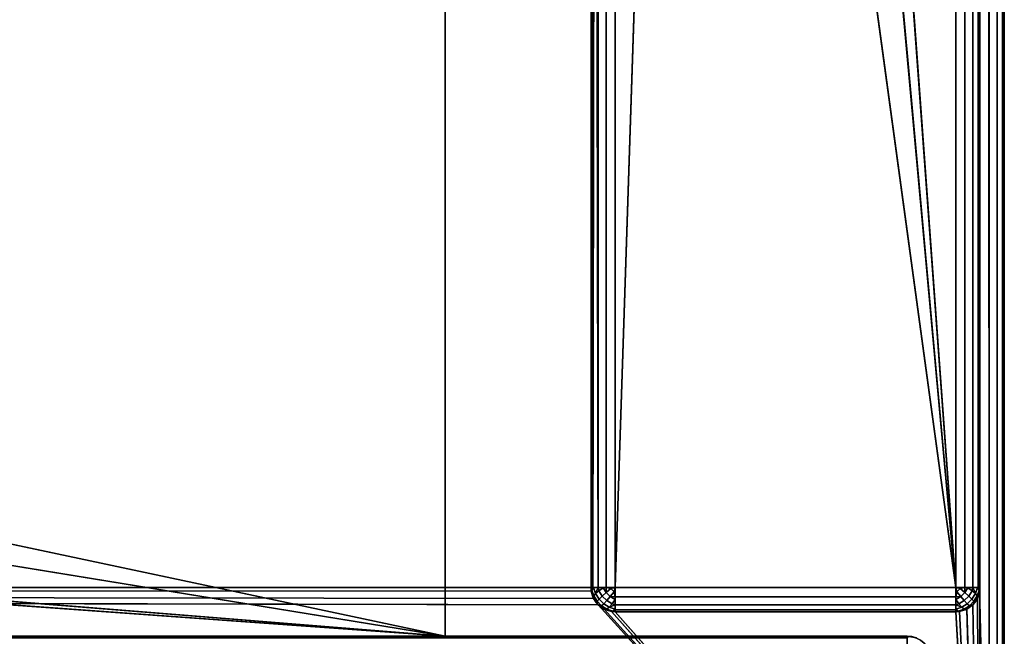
# Model space of a CAD drawing. Header units: millimetres. Extents: x -10 to 413, y -827 to 10.
# Tile 34 of 48: x 359 to 400, y -783 to -758. Entities that reach past the tile are written whole.
import ezdxf

# ---------------------------------------------------------------- set-up
doc = ezdxf.new("R2010")
doc.units = ezdxf.units.MM
doc.header["$MEASUREMENT"] = 0
for name, color, linetype, lineweight in [('0 Misc', 7, 'Continuous', 35), ('10 Raster Images', 7, 'Continuous', 35), ('5 Hatches', 7, 'Continuous', 35)]:
    doc.layers.add(name, color=color, linetype=linetype, lineweight=lineweight)

msp = doc.modelspace()

# ---------------------------------------------------------------- linework, layer by layer
at = {"layer": '0 Misc', "color": 160, "linetype": 'Continuous', "lineweight": 25}
for p, q in [((399, -1, 720.277), (399, -799, 720.277)), ((400, -1, 699.277), (400, -799, 699.277)), ((400, -799, 719.277), (400, -1, 719.277)), ((398, -781, 12.277), (398, -2, 12.277)), ((399, -2, 13.277), (399, -781, 13.277)), ((399, -781, 698.277), (399, -2, 698.277)), ((383, -17, 698.277), (383, -781, 698.277)), ((383, -781, 13.277), (383, -17, 698.277)), ((377, -783, 93.277), (377, -59, 93.277)), ((377, -783, 70.277), (377, -59, 70.277)), ((398, -781, 12.277), (391, -685, 12.277)), ((398, -781, 12.277), (389.899, -691.953, 12.277)), ((384, -781, 12.277), (386.703, -698.225, 12.277)), ((398, -781, 12.277), (386.703, -698.225, 12.277)), ((384, -715, 12.277), (384, -781, 12.277)), ((383, -781, 13.277), (383, -715.707, 34.484)), ((383, -781, 13.277), (383, -715.891, 34.231)), ((383, -781, 13.277), (383, -715.988, 33.933)), ((383, -781, 13.277), (383, -716, 13.277)), ((383, -781, 13.277), (383, -716, 33.777)), ((377, -783, 70.277), (112.5, -764, 70.277)), ((377, -783, 70.277), (139.5, -764, 70.277)), ((377, -783, 70.277), (260.5, -764, 70.277)), ((377, -783, 70.277), (287.5, -764, 70.277)), ((17, -781, 698.277), (383, -781, 698.277)), ((383.293, -781.707, 698.277), (17, -781, 698.277)), ((383.109, -781.454, 698.277), (17, -781, 698.277)), ((383.012, -781.156, 698.277), (17, -781, 698.277)), ((383, -781, 698.277), (383, -781, 13.277)), ((384, -781, 12.277), (398, -781, 12.277)), ((399, -799, 698.277), (398.988, -781.156, 698.277)), ((399, -781, 13.277), (399, -781, 698.277)), ((399, -799, 698.277), (399, -781, 698.277)), ((399, -799, 698.277), (398.891, -781.454, 698.277)), ((399, -799, 698.277), (383.293, -781.707, 698.277)), ((399, -799, 698.277), (383.546, -781.891, 698.277)), ((399, -799, 698.277), (383.844, -781.988, 698.277)), ((384, -782, 13.277), (384, -782, 698.277)), ((398, -782, 13.277), (384, -782, 13.277)), ((384, -782, 698.277), (398, -782, 698.277)), ((399, -799, 698.277), (384, -782, 698.277)), ((398, -782, 698.277), (398, -782, 13.277)), ((399, -799, 698.277), (398, -782, 698.277)), ((399, -799, 698.277), (398.156, -781.988, 698.277)), ((399, -799, 698.277), (398.454, -781.891, 698.277)), ((399, -799, 698.277), (398.707, -781.707, 698.277)), ((4, -783, 13.777), (396, -783, 13.777)), ((396, -783, 694.277), (4, -783, 694.277)), ((359.5, -783, 451.277), (4, -783, 694.277)), ((23, -782.9, 93.277), (377, -783, 93.277)), ((377, -783, 93.277), (23, -783, 93.277)), ((23, -783, 70.277), (377, -783, 70.277)), ((396, -783, 13.777), (23, -783, 70.277)), ((39.7, -782.9, 93.277), (377, -783, 93.277)), ((377, -783, 93.277), (40.5, -783, 428.277)), ((396, -783, 694.277), (359.5, -783, 428.277)), ((359.5, -783, 428.277), (377, -783, 93.277)), ((396, -783, 694.277), (359.5, -783, 451.277)), ((377, -783, 70.277), (377, -783, 93.277)), ((396, -783, 694.277), (377, -783, 70.277)), ((377, -783, 70.277), (396, -783, 13.777)), ((396, -783, 694.277), (377, -783, 93.277)), ((396, -783, 13.777), (396, -783, 694.277))]:
    msp.add_line(p, q, dxfattribs=at).dxf.unprotected_set("ltscale", 0)
at = {"layer": '0 Misc', "color": 160, "linetype": 'Continuous', "lineweight": 25, "extrusion": (0, 1, 0)}
for centre, start, end in [((-384, 13.277, -781), 270, 0), ((-398, 13.277, -781), 180, 270)]:
    msp.add_arc(centre, 1, start, end, dxfattribs=at).dxf.unprotected_set("ltscale", 0)
at = {"layer": '0 Misc', "color": 160, "linetype": 'Continuous', "lineweight": 25}
for centre, start, end in [((384, -781, 13.277), 180, 270), ((398, -781, 13.277), 270, 0), ((396, -784, 13.777), 0, 90)]:
    msp.add_arc(centre, 1, start, end, dxfattribs=at).dxf.unprotected_set("ltscale", 0)
at = {"layer": '0 Misc', "color": 160, "linetype": 'Continuous', "lineweight": 25, "extrusion": (0, 0, -1)}
for centre, start, end in [((-384, -781, -698.277), 270, 0), ((-398, -781, -698.277), 180, 270), ((-396, -784, -694.277), 90, 180)]:
    msp.add_arc(centre, 1, start, end, dxfattribs=at).dxf.unprotected_set("ltscale", 0)
at = {"layer": '0 Misc', "color": 160, "linetype": 'Continuous', "lineweight": 25, "extrusion": (-1, 0, 0)}
for centre, start, end in [((781, 13.277, -384), 270, 0), ((784, 694.277, -396), 90, 180), ((784, 13.777, -396), 180, 270)]:
    msp.add_arc(centre, 1, start, end, dxfattribs=at).dxf.unprotected_set("ltscale", 0)
at = {"layer": '0 Misc', "color": 160, "linetype": 'Continuous', "lineweight": 25, "extrusion": (1, 0, 0)}
msp.add_arc((-781, 13.277, 398), 1, 180, 270, dxfattribs=at).dxf.unprotected_set("ltscale", 0)
at = {"layer": '0 Misc', "color": 7, "lineweight": 25}
for points, invisible_edges in [([(399, -1, 698.277), (399.383, -799, 698.353), (399, -2, 698.277)], 1), ([(399, -1, 698.277), (399.383, -1, 698.353), (399.383, -799, 698.353)], 12), ([(399, -1, 720.277), (399.383, -799, 720.201), (399.383, -1, 720.201)], 1), ([(399, -1, 720.277), (399, -799, 720.277), (399.383, -799, 720.201)], 12), ([(399.383, -799, 698.353), (399.707, -1, 698.57), (399.707, -799, 698.57)], 1), ([(399.383, -799, 698.353), (399.383, -1, 698.353), (399.707, -1, 698.57)], 12), ([(399.383, -1, 720.201), (399.707, -799, 719.984), (399.707, -1, 719.984)], 1), ([(399.383, -1, 720.201), (399.383, -799, 720.201), (399.707, -799, 719.984)], 12), ([(399.924, -1, 698.894), (399.707, -799, 698.57), (399.707, -1, 698.57)], 1), ([(399.924, -1, 698.894), (399.924, -799, 698.894), (399.707, -799, 698.57)], 12), ([(399.707, -1, 719.984), (399.924, -799, 719.659), (399.924, -1, 719.659)], 1), ([(399.707, -1, 719.984), (399.707, -799, 719.984), (399.924, -799, 719.659)], 12), ([(400, -1, 699.277), (399.924, -799, 698.894), (399.924, -1, 698.894)], 1), ([(400, -1, 699.277), (400, -799, 699.277), (399.924, -799, 698.894)], 12), ([(400, -799, 719.277), (399.924, -1, 719.659), (399.924, -799, 719.659)], 1), ([(400, -799, 719.277), (400, -1, 719.277), (399.924, -1, 719.659)], 12), ([(400, -799, 719.277), (400, -1, 699.277), (400, -1, 719.277)], 1), ([(400, -799, 719.277), (400, -799, 699.277), (400, -1, 699.277)], 12), ([(399.383, -799, 698.353), (399, -781, 698.277), (399, -2, 698.277)], 12), ([(377, -783, 70.277), (377, -59, 93.277), (377, -783, 93.277)], 1), ([(377, -783, 70.277), (377, -59, 70.277), (377, -59, 93.277)], 12), ([(383, -781, 698.277), (383.076, -781.383, 13.277), (383.076, -781.383, 698.277)], 1), ([(383, -781, 698.277), (383, -781, 13.277), (383.076, -781.383, 13.277)], 12), ([(399, -781, 13.277), (398.924, -781.383, 698.277), (398.924, -781.383, 13.277)], 1), ([(399, -781, 13.277), (399, -781, 698.277), (398.924, -781.383, 698.277)], 12), ([(399.383, -799, 698.353), (399, -799, 698.277), (399, -781, 698.277)], 12), ([(383.293, -781.707, 13.277), (383.076, -781.383, 698.277), (383.076, -781.383, 13.277)], 1), ([(383.293, -781.707, 13.277), (383.293, -781.707, 698.277), (383.076, -781.383, 698.277)], 12), ([(398.924, -781.383, 13.277), (398.707, -781.707, 698.277), (398.707, -781.707, 13.277)], 1), ([(398.924, -781.383, 13.277), (398.924, -781.383, 698.277), (398.707, -781.707, 698.277)], 12), ([(383.617, -781.924, 13.277), (383.293, -781.707, 698.277), (383.293, -781.707, 13.277)], 1), ([(383.617, -781.924, 13.277), (383.617, -781.924, 698.277), (383.293, -781.707, 698.277)], 12), ([(384, -782, 13.277), (383.617, -781.924, 698.277), (383.617, -781.924, 13.277)], 1), ([(384, -782, 13.277), (384, -782, 698.277), (383.617, -781.924, 698.277)], 12), ([(398, -782, 698.277), (384, -782, 13.277), (398, -782, 13.277)], 1), ([(398, -782, 698.277), (384, -782, 698.277), (384, -782, 13.277)], 12), ([(398, -782, 698.277), (398.383, -781.924, 13.277), (398.383, -781.924, 698.277)], 1), ([(398, -782, 698.277), (398, -782, 13.277), (398.383, -781.924, 13.277)], 12), ([(398.707, -781.707, 13.277), (398.383, -781.924, 698.277), (398.383, -781.924, 13.277)], 1), ([(398.707, -781.707, 13.277), (398.707, -781.707, 698.277), (398.383, -781.924, 698.277)], 12), ([(396, -783, 694.277), (4, -783.076, 694.659), (396, -783.076, 694.659)], 1), ([(396, -783, 694.277), (4, -783, 694.277), (4, -783.076, 694.659)], 12)]:
    msp.add_3dface(points, dxfattribs=dict(at, invisible_edges=invisible_edges))
at = {"layer": '0 Misc', "color": 164, "lineweight": 25}
for points in [[(398, -781, 12.277), (391, -685, 12.277), (398, -2, 12.277)], [(398, -781, 12.277), (389.899, -691.953, 12.277), (391, -685, 12.277)], [(398, -781, 12.277), (386.703, -698.225, 12.277), (389.899, -691.953, 12.277)], [(384, -715, 12.277), (386.703, -698.225, 12.277), (384, -781, 12.277)], [(384, -781, 12.277), (386.703, -698.225, 12.277), (398, -781, 12.277)], [(383.019, -715.981, 13.082), (383.076, -781, 12.894), (383, -781, 13.277)], [(383, -716, 13.277), (383.019, -715.981, 13.082), (383, -781, 13.277)], [(383.019, -715.981, 13.082), (383.076, -715.924, 12.894), (383.076, -781, 12.894)], [(383.076, -781, 12.894), (383.169, -715.831, 12.721), (383.293, -781, 12.57)], [(383.076, -781, 12.894), (383.076, -715.924, 12.894), (383.169, -715.831, 12.721)], [(383.293, -781, 12.57), (383.169, -715.831, 12.721), (383.293, -715.707, 12.57)], [(383.031, -781.107, 13.056), (383.076, -781.383, 13.277), (383, -781, 13.277)], [(383.076, -781, 12.894), (383.031, -781.107, 13.056), (383, -781, 13.277)], [(383.076, -781, 12.894), (383.106, -781.002, 12.829), (383.031, -781.107, 13.056)], [(383.111, -781.345, 12.977), (383.093, -781.419, 13.226), (383.031, -781.107, 13.056)], [(383.093, -781.419, 13.226), (383.076, -781.383, 13.277), (383.031, -781.107, 13.056)], [(383.076, -781, 12.894), (383.293, -781, 12.57), (383.106, -781.002, 12.829)], [(383.106, -781.002, 12.829), (383.293, -781, 12.57), (383.189, -781.248, 12.747)], [(383.189, -781.248, 12.747), (383.293, -781, 12.57), (383.322, -781.134, 12.554)], [(383.322, -781.134, 12.554), (383.293, -781, 12.57), (383.502, -781.01, 12.41)], [(383.502, -781.01, 12.41), (383.293, -781, 12.57), (383.617, -781, 12.353)], [(383.625, -781.208, 12.373), (383.502, -781.01, 12.41), (383.617, -781, 12.353)], [(383.625, -781.208, 12.373), (383.617, -781, 12.353), (383.816, -781.048, 12.295)], [(383.816, -781.048, 12.295), (383.617, -781, 12.353), (384, -781, 12.277)], [(384, -781.383, 12.353), (383.792, -781.375, 12.373), (383.952, -781.184, 12.295)], [(383.952, -781.184, 12.295), (383.816, -781.048, 12.295), (384, -781, 12.277)], [(383.952, -781.184, 12.295), (384, -781, 12.277), (384, -781.383, 12.353)], [(398.048, -781.184, 12.295), (398, -781, 12.277), (398.184, -781.048, 12.295)], [(398.048, -781.184, 12.295), (398, -781.383, 12.353), (398, -781, 12.277)], [(398.184, -781.048, 12.295), (398, -781, 12.277), (398.383, -781, 12.353)], [(398.208, -781.375, 12.373), (398, -781.383, 12.353), (398.048, -781.184, 12.295)], [(398.184, -781.048, 12.295), (398.383, -781, 12.353), (398.375, -781.208, 12.373)], [(398.498, -781.01, 12.41), (398.375, -781.208, 12.373), (398.383, -781, 12.353)], [(398.707, -781, 12.57), (398.498, -781.01, 12.41), (398.383, -781, 12.353)], [(398.707, -781, 12.57), (398.678, -781.134, 12.554), (398.498, -781.01, 12.41)], [(398.678, -781.134, 12.554), (398.707, -781, 12.57), (398.811, -781.248, 12.747)], [(398.894, -781.002, 12.829), (398.811, -781.248, 12.747), (398.707, -781, 12.57)], [(398.924, -781, 12.894), (398.894, -781.002, 12.829), (398.707, -781, 12.57)], [(398.889, -781.345, 12.977), (398.969, -781.107, 13.056), (398.924, -781.383, 13.277)], [(398.924, -781, 12.894), (398.969, -781.107, 13.056), (398.894, -781.002, 12.829)], [(398.969, -781.107, 13.056), (398.924, -781, 12.894), (399, -781, 13.277)], [(398.924, -781.383, 13.277), (398.969, -781.107, 13.056), (399, -781, 13.277)], [(383.217, -781.616, 13.19), (383.293, -781.707, 13.277), (383.076, -781.383, 13.277)], [(383.093, -781.419, 13.226), (383.217, -781.616, 13.19), (383.076, -781.383, 13.277)], [(383.217, -781.616, 13.19), (383.384, -781.783, 13.19), (383.293, -781.707, 13.277)], [(383.792, -781.375, 12.373), (384, -781.383, 12.353), (383.99, -781.498, 12.41)], [(384, -781.707, 12.57), (383.866, -781.678, 12.554), (383.99, -781.498, 12.41)], [(384, -781.707, 12.57), (383.99, -781.498, 12.41), (384, -781.383, 12.353)], [(398.208, -781.375, 12.373), (398.01, -781.498, 12.41), (398, -781.383, 12.353)], [(398.01, -781.498, 12.41), (398, -781.707, 12.57), (398, -781.383, 12.353)], [(398.01, -781.498, 12.41), (398.134, -781.678, 12.554), (398, -781.707, 12.57)], [(398.616, -781.783, 13.19), (398.783, -781.616, 13.19), (398.707, -781.707, 13.277)], [(398.907, -781.419, 13.226), (398.924, -781.383, 13.277), (398.707, -781.707, 13.277)], [(398.907, -781.419, 13.226), (398.707, -781.707, 13.277), (398.783, -781.616, 13.19)], [(398.889, -781.345, 12.977), (398.924, -781.383, 13.277), (398.907, -781.419, 13.226)], [(383.293, -781.707, 13.277), (383.581, -781.907, 13.226), (383.617, -781.924, 13.277)], [(383.293, -781.707, 13.277), (383.384, -781.783, 13.19), (383.581, -781.907, 13.226)], [(383.581, -781.907, 13.226), (383.655, -781.889, 12.977), (383.617, -781.924, 13.277)], [(383.893, -781.969, 13.056), (383.617, -781.924, 13.277), (383.655, -781.889, 12.977)], [(383.893, -781.969, 13.056), (384, -782, 13.277), (383.617, -781.924, 13.277)], [(383.752, -781.811, 12.747), (383.866, -781.678, 12.554), (384, -781.707, 12.57)], [(383.998, -781.894, 12.829), (383.752, -781.811, 12.747), (384, -781.707, 12.57)], [(384, -781.924, 12.894), (383.893, -781.969, 13.056), (383.998, -781.894, 12.829)], [(384, -781.924, 12.894), (384, -782, 13.277), (383.893, -781.969, 13.056)], [(384, -781.924, 12.894), (383.998, -781.894, 12.829), (384, -781.707, 12.57)], [(398.134, -781.678, 12.554), (398.248, -781.811, 12.747), (398, -781.707, 12.57)], [(398, -781.707, 12.57), (398.002, -781.894, 12.829), (398, -781.924, 12.894)], [(398.002, -781.894, 12.829), (398, -781.707, 12.57), (398.248, -781.811, 12.747)], [(398, -781.924, 12.894), (398.002, -781.894, 12.829), (398.107, -781.969, 13.056)], [(398.107, -781.969, 13.056), (398.383, -781.924, 13.277), (398, -782, 13.277)], [(398, -781.924, 12.894), (398.107, -781.969, 13.056), (398, -782, 13.277)], [(398.107, -781.969, 13.056), (398.345, -781.889, 12.977), (398.419, -781.907, 13.226)], [(398.107, -781.969, 13.056), (398.419, -781.907, 13.226), (398.383, -781.924, 13.277)], [(398.383, -781.924, 13.277), (398.616, -781.783, 13.19), (398.707, -781.707, 13.277)], [(398.383, -781.924, 13.277), (398.419, -781.907, 13.226), (398.616, -781.783, 13.19)], [(396, -783.076, 13.394), (396, -783, 13.777), (396.048, -783.018, 13.593)], [(396.048, -783.018, 13.593), (396, -783, 13.777), (396.184, -783.018, 13.729)], [(396.184, -783.018, 13.729), (396, -783, 13.777), (396.383, -783.076, 13.777)]]:
    msp.add_3dface(points, dxfattribs=at)
for points, invisible_edges in [([(398, -781, 12.277), (398.383, -2, 12.353), (398.383, -781, 12.353)], 1), ([(398, -781, 12.277), (398, -2, 12.277), (398.383, -2, 12.353)], 12), ([(398.707, -2, 12.57), (398.383, -781, 12.353), (398.383, -2, 12.353)], 1), ([(398.707, -2, 12.57), (398.707, -781, 12.57), (398.383, -781, 12.353)], 12), ([(398.924, -2, 12.894), (398.707, -781, 12.57), (398.707, -2, 12.57)], 1), ([(398.924, -2, 12.894), (398.924, -781, 12.894), (398.707, -781, 12.57)], 12), ([(399, -2, 13.277), (398.924, -781, 12.894), (398.924, -2, 12.894)], 1), ([(399, -2, 13.277), (399, -781, 13.277), (398.924, -781, 12.894)], 12), ([(384, -715, 12.277), (383.617, -781, 12.353), (383.617, -715.383, 12.353)], 1), ([(384, -715, 12.277), (384, -781, 12.277), (383.617, -781, 12.353)], 12), ([(383.293, -781, 12.57), (383.617, -715.383, 12.353), (383.617, -781, 12.353)], 1), ([(383.293, -781, 12.57), (383.293, -715.707, 12.57), (383.617, -715.383, 12.353)], 12), ([(383.189, -781.248, 12.747), (383.031, -781.107, 13.056), (383.106, -781.002, 12.829)], 1), ([(383.189, -781.248, 12.747), (383.111, -781.345, 12.977), (383.031, -781.107, 13.056)], 12), ([(383.46, -781.354, 12.513), (383.189, -781.248, 12.747), (383.322, -781.134, 12.554)], 1), ([(383.625, -781.208, 12.373), (383.322, -781.134, 12.554), (383.502, -781.01, 12.41)], 1), ([(383.625, -781.208, 12.373), (383.46, -781.354, 12.513), (383.322, -781.134, 12.554)], 12), ([(383.46, -781.354, 12.513), (383.625, -781.208, 12.373), (383.792, -781.375, 12.373)], 12), ([(383.625, -781.208, 12.373), (383.816, -781.048, 12.295), (383.952, -781.184, 12.295)], 12), ([(383.625, -781.208, 12.373), (383.952, -781.184, 12.295), (383.792, -781.375, 12.373)], 1), ([(384, -781, 12.277), (398, -781.383, 12.353), (384, -781.383, 12.353)], 1), ([(384, -781, 12.277), (398, -781, 12.277), (398, -781.383, 12.353)], 12), ([(398.208, -781.375, 12.373), (398.048, -781.184, 12.295), (398.184, -781.048, 12.295)], 12), ([(398.208, -781.375, 12.373), (398.184, -781.048, 12.295), (398.375, -781.208, 12.373)], 1), ([(398.375, -781.208, 12.373), (398.354, -781.54, 12.513), (398.208, -781.375, 12.373)], 1), ([(398.375, -781.208, 12.373), (398.54, -781.354, 12.513), (398.354, -781.54, 12.513)], 12), ([(398.498, -781.01, 12.41), (398.54, -781.354, 12.513), (398.375, -781.208, 12.373)], 1), ([(398.498, -781.01, 12.41), (398.678, -781.134, 12.554), (398.54, -781.354, 12.513)], 12), ([(398.678, -781.134, 12.554), (398.668, -781.476, 12.705), (398.54, -781.354, 12.513)], 1), ([(398.678, -781.134, 12.554), (398.811, -781.248, 12.747), (398.668, -781.476, 12.705)], 12), ([(398.894, -781.002, 12.829), (398.889, -781.345, 12.977), (398.811, -781.248, 12.747)], 1), ([(398.894, -781.002, 12.829), (398.969, -781.107, 13.056), (398.889, -781.345, 12.977)], 12), ([(383.249, -781.565, 12.936), (383.093, -781.419, 13.226), (383.111, -781.345, 12.977)], 1), ([(383.249, -781.565, 12.936), (383.217, -781.616, 13.19), (383.093, -781.419, 13.226)], 12), ([(383.111, -781.345, 12.977), (383.189, -781.248, 12.747), (383.332, -781.476, 12.705)], 12), ([(383.111, -781.345, 12.977), (383.332, -781.476, 12.705), (383.249, -781.565, 12.936)], 1), ([(383.46, -781.354, 12.513), (383.332, -781.476, 12.705), (383.189, -781.248, 12.747)], 12), ([(383.435, -781.751, 12.936), (383.217, -781.616, 13.19), (383.249, -781.565, 12.936)], 1), ([(383.435, -781.751, 12.936), (383.384, -781.783, 13.19), (383.217, -781.616, 13.19)], 12), ([(383.249, -781.565, 12.936), (383.332, -781.476, 12.705), (383.524, -781.668, 12.705)], 12), ([(383.249, -781.565, 12.936), (383.524, -781.668, 12.705), (383.435, -781.751, 12.936)], 1), ([(383.332, -781.476, 12.705), (383.46, -781.354, 12.513), (383.646, -781.54, 12.513)], 12), ([(383.332, -781.476, 12.705), (383.646, -781.54, 12.513), (383.524, -781.668, 12.705)], 1), ([(383.46, -781.354, 12.513), (383.792, -781.375, 12.373), (383.646, -781.54, 12.513)], 1), ([(383.524, -781.668, 12.705), (383.646, -781.54, 12.513), (383.866, -781.678, 12.554)], 12), ([(383.646, -781.54, 12.513), (383.792, -781.375, 12.373), (383.99, -781.498, 12.41)], 12), ([(383.646, -781.54, 12.513), (383.99, -781.498, 12.41), (383.866, -781.678, 12.554)], 1), ([(398, -781.707, 12.57), (384, -781.383, 12.353), (398, -781.383, 12.353)], 1), ([(398, -781.707, 12.57), (384, -781.707, 12.57), (384, -781.383, 12.353)], 12), ([(398.208, -781.375, 12.373), (398.134, -781.678, 12.554), (398.01, -781.498, 12.41)], 1), ([(398.208, -781.375, 12.373), (398.354, -781.54, 12.513), (398.134, -781.678, 12.554)], 12), ([(398.354, -781.54, 12.513), (398.248, -781.811, 12.747), (398.134, -781.678, 12.554)], 1), ([(398.354, -781.54, 12.513), (398.476, -781.668, 12.705), (398.248, -781.811, 12.747)], 12), ([(398.354, -781.54, 12.513), (398.54, -781.354, 12.513), (398.668, -781.476, 12.705)], 12), ([(398.354, -781.54, 12.513), (398.668, -781.476, 12.705), (398.476, -781.668, 12.705)], 1), ([(398.476, -781.668, 12.705), (398.668, -781.476, 12.705), (398.751, -781.565, 12.936)], 12), ([(398.476, -781.668, 12.705), (398.751, -781.565, 12.936), (398.565, -781.751, 12.936)], 1), ([(398.616, -781.783, 13.19), (398.565, -781.751, 12.936), (398.751, -781.565, 12.936)], 12), ([(398.616, -781.783, 13.19), (398.751, -781.565, 12.936), (398.783, -781.616, 13.19)], 1), ([(398.751, -781.565, 12.936), (398.668, -781.476, 12.705), (398.811, -781.248, 12.747)], 12), ([(398.751, -781.565, 12.936), (398.811, -781.248, 12.747), (398.889, -781.345, 12.977)], 1), ([(398.889, -781.345, 12.977), (398.783, -781.616, 13.19), (398.751, -781.565, 12.936)], 1), ([(398.889, -781.345, 12.977), (398.907, -781.419, 13.226), (398.783, -781.616, 13.19)], 12), ([(383.655, -781.889, 12.977), (383.384, -781.783, 13.19), (383.435, -781.751, 12.936)], 1), ([(383.655, -781.889, 12.977), (383.581, -781.907, 13.226), (383.384, -781.783, 13.19)], 12), ([(383.524, -781.668, 12.705), (383.655, -781.889, 12.977), (383.435, -781.751, 12.936)], 1), ([(383.524, -781.668, 12.705), (383.866, -781.678, 12.554), (383.752, -781.811, 12.747)], 1), ([(383.524, -781.668, 12.705), (383.752, -781.811, 12.747), (383.655, -781.889, 12.977)], 12), ([(383.998, -781.894, 12.829), (383.655, -781.889, 12.977), (383.752, -781.811, 12.747)], 1), ([(383.998, -781.894, 12.829), (383.893, -781.969, 13.056), (383.655, -781.889, 12.977)], 12), ([(398, -781.924, 12.894), (384, -781.707, 12.57), (398, -781.707, 12.57)], 1), ([(398, -781.924, 12.894), (384, -781.924, 12.894), (384, -781.707, 12.57)], 12), ([(398, -782, 13.277), (384, -781.924, 12.894), (398, -781.924, 12.894)], 1), ([(398, -782, 13.277), (384, -782, 13.277), (384, -781.924, 12.894)], 12), ([(398.248, -781.811, 12.747), (398.107, -781.969, 13.056), (398.002, -781.894, 12.829)], 1), ([(398.248, -781.811, 12.747), (398.345, -781.889, 12.977), (398.107, -781.969, 13.056)], 12), ([(398.345, -781.889, 12.977), (398.248, -781.811, 12.747), (398.476, -781.668, 12.705)], 12), ([(398.345, -781.889, 12.977), (398.476, -781.668, 12.705), (398.565, -781.751, 12.936)], 1), ([(398.419, -781.907, 13.226), (398.345, -781.889, 12.977), (398.565, -781.751, 12.936)], 12), ([(398.419, -781.907, 13.226), (398.565, -781.751, 12.936), (398.616, -781.783, 13.19)], 1), ([(4, -783, 13.777), (396, -783.076, 13.394), (4, -783.076, 13.394)], 1), ([(4, -783, 13.777), (396, -783, 13.777), (396, -783.076, 13.394)], 12)]:
    msp.add_3dface(points, dxfattribs=dict(at, invisible_edges=invisible_edges))
at = {"layer": '0 Misc', "color": 7, "lineweight": 25}
for points in [[(383, -17, 698.277), (17, -781, 698.277), (17, -17, 698.277)], [(17, -781, 698.277), (383, -17, 698.277), (383, -781, 698.277)], [(383, -17, 698.277), (383, -781, 13.277), (383, -781, 698.277)], [(383, -781, 13.277), (383, -17, 698.277), (383, -715.707, 34.484)], [(377, -59, 70.277), (23, -783, 70.277), (23, -59, 70.277)], [(23, -783, 70.277), (377, -59, 70.277), (112.5, -742, 70.277)], [(377, -59, 93.277), (39.7, -59.1, 93.277), (39.7, -782.9, 93.277)], [(377, -59, 93.277), (39.7, -782.9, 93.277), (377, -783, 93.277)], [(139.5, -742, 70.277), (377, -59, 70.277), (139.5, -764, 70.277)], [(139.5, -764, 70.277), (377, -59, 70.277), (260.5, -742, 70.277)], [(287.5, -742, 70.277), (377, -59, 70.277), (287.5, -764, 70.277)], [(377, -783, 70.277), (287.5, -764, 70.277), (377, -59, 70.277)], [(383, -781, 13.277), (383, -715.707, 34.484), (383, -715.891, 34.231)], [(383, -781, 13.277), (383, -715.891, 34.231), (383, -715.988, 33.933)], [(383, -781, 13.277), (383, -715.988, 33.933), (383, -716, 33.777)], [(383, -716, 13.277), (383, -781, 13.277), (383, -716, 33.777)], [(23, -783, 70.277), (112.5, -764, 70.277), (377, -783, 70.277)], [(377, -783, 70.277), (112.5, -764, 70.277), (139.5, -764, 70.277)], [(377, -783, 70.277), (139.5, -764, 70.277), (260.5, -764, 70.277)], [(377, -783, 70.277), (260.5, -764, 70.277), (287.5, -764, 70.277)], [(399, -799, 698.277), (16.891, -781.454, 698.277), (16.988, -781.156, 698.277)], [(399, -799, 698.277), (16.988, -781.156, 698.277), (17, -781, 698.277)], [(399, -799, 698.277), (17, -781, 698.277), (383.293, -781.707, 698.277)], [(383.293, -781.707, 698.277), (17, -781, 698.277), (383.109, -781.454, 698.277)], [(383.109, -781.454, 698.277), (17, -781, 698.277), (383.012, -781.156, 698.277)], [(383.012, -781.156, 698.277), (17, -781, 698.277), (383, -781, 698.277)], [(399, -799, 698.277), (398.891, -781.454, 698.277), (398.988, -781.156, 698.277)], [(399, -799, 698.277), (398.988, -781.156, 698.277), (399, -781, 698.277)], [(399, -799, 698.277), (16.707, -781.707, 698.277), (16.891, -781.454, 698.277)], [(399, -799, 698.277), (398.707, -781.707, 698.277), (398.891, -781.454, 698.277)], [(1, -799, 698.277), (2, -782, 698.277), (399, -799, 698.277)], [(399, -799, 698.277), (2, -782, 698.277), (16, -782, 698.277)], [(399, -799, 698.277), (16, -782, 698.277), (16.156, -781.988, 698.277)], [(399, -799, 698.277), (16.156, -781.988, 698.277), (16.454, -781.891, 698.277)], [(399, -799, 698.277), (16.454, -781.891, 698.277), (16.707, -781.707, 698.277)], [(399, -799, 698.277), (383.293, -781.707, 698.277), (383.546, -781.891, 698.277)], [(399, -799, 698.277), (383.546, -781.891, 698.277), (383.844, -781.988, 698.277)], [(399, -799, 698.277), (383.844, -781.988, 698.277), (384, -782, 698.277)], [(399, -799, 698.277), (384, -782, 698.277), (398, -782, 698.277)], [(399, -799, 698.277), (398, -782, 698.277), (398.156, -781.988, 698.277)], [(399, -799, 698.277), (398.156, -781.988, 698.277), (398.454, -781.891, 698.277)], [(399, -799, 698.277), (398.454, -781.891, 698.277), (398.707, -781.707, 698.277)], [(4, -783, 13.777), (23, -783, 70.277), (396, -783, 13.777)], [(40.5, -783, 451.277), (4, -783, 694.277), (359.5, -783, 451.277)], [(396, -783, 694.277), (359.5, -783, 451.277), (4, -783, 694.277)], [(377, -783, 93.277), (23, -782.9, 93.277), (23, -783, 93.277)], [(23, -782.9, 93.277), (377, -783, 93.277), (39.7, -782.9, 93.277)], [(23, -783, 93.277), (40.5, -783, 428.277), (377, -783, 93.277)], [(377, -783, 70.277), (396, -783, 13.777), (23, -783, 70.277)], [(359.5, -783, 428.277), (377, -783, 93.277), (40.5, -783, 428.277)], [(396, -783, 694.277), (377, -783, 93.277), (359.5, -783, 428.277)], [(396, -783, 694.277), (359.5, -783, 428.277), (359.5, -783, 451.277)], [(396, -783, 13.777), (377, -783, 70.277), (396, -783, 694.277)], [(396, -783, 694.277), (377, -783, 70.277), (377, -783, 93.277)], [(396.383, -783.076, 694.277), (396, -783, 694.277), (396.184, -783.018, 694.324)], [(396.184, -783.018, 694.324), (396, -783, 694.277), (396.048, -783.018, 694.461)], [(396.048, -783.018, 694.461), (396, -783, 694.277), (396, -783.076, 694.659)]]:
    msp.add_3dface(points, dxfattribs=at)
at = {"layer": '0 Misc', "color": 5, "lineweight": 25}
for points, invisible_edges in [([(396, -783, 13.777), (396.383, -783.076, 694.277), (396.383, -783.076, 13.777)], 1), ([(396, -783, 13.777), (396, -783, 694.277), (396.383, -783.076, 694.277)], 12)]:
    msp.add_3dface(points, dxfattribs=dict(at, invisible_edges=invisible_edges))
at = {"layer": '10 Raster Images', "color": 160, "linetype": 'Continuous', "lineweight": 25}
for p, q in [((398, -781, 12.277), (398, -2, 12.277)), ((383, -17, 698.277), (383, -781, 698.277)), ((383, -781, 698.277), (383, -17, 698.277)), ((377, -59, 93.277), (377, -783, 93.277)), ((377, -783, 70.277), (377, -59, 70.277)), ((384, -715, 12.277), (384, -781, 12.277)), ((383, -781, 13.277), (383, -716, 13.277)), ((383, -781, 698.277), (383, -781, 13.277)), ((383.012, -781.156, 698.277), (383, -781, 698.277)), ((383.109, -781.454, 698.277), (383.012, -781.156, 698.277)), ((384, -781, 12.277), (398, -781, 12.277)), ((398.988, -781.156, 698.277), (398.891, -781.454, 698.277)), ((399, -781, 698.277), (398.988, -781.156, 698.277)), ((399, -799, 698.277), (399, -781, 698.277)), ((383.293, -781.707, 698.277), (383.109, -781.454, 698.277)), ((398.891, -781.454, 698.277), (398.707, -781.707, 698.277)), ((383.546, -781.891, 698.277), (383.293, -781.707, 698.277)), ((383.844, -781.988, 698.277), (383.546, -781.891, 698.277)), ((384, -782, 698.277), (383.844, -781.988, 698.277)), ((398, -782, 698.277), (384, -782, 698.277)), ((398.156, -781.988, 698.277), (398, -782, 698.277)), ((398.454, -781.891, 698.277), (398.156, -781.988, 698.277)), ((398.707, -781.707, 698.277), (398.454, -781.891, 698.277)), ((4, -783, 13.777), (396, -783, 13.777)), ((396, -783, 694.277), (4, -783, 694.277)), ((377, -783, 93.277), (23, -783, 93.277)), ((23, -783, 70.277), (377, -783, 70.277)), ((23, -783, 93.277), (377, -783, 93.277)), ((377, -783, 70.277), (23, -783, 70.277)), ((40.5, -783, 451.277), (359.5, -783, 451.277)), ((359.5, -783, 428.277), (40.5, -783, 428.277)), ((359.5, -783, 451.277), (359.5, -783, 428.277)), ((377, -783, 93.277), (377, -783, 70.277)), ((396, -783, 13.777), (396, -783, 694.277))]:
    msp.add_line(p, q, dxfattribs=at).dxf.unprotected_set("ltscale", 0)
at = {"layer": '5 Hatches', "color": 7, "lineweight": 25}
for points, invisible_edges in [([(399, -799, 720.277), (1, -1, 720.277), (1, -799, 720.277)], 1), ([(399, -799, 720.277), (399, -1, 720.277), (1, -1, 720.277)], 12), ([(399, -2, 698.277), (399, -781, 13.277), (399, -2, 13.277)], 1), ([(399, -2, 698.277), (399, -781, 698.277), (399, -781, 13.277)], 12)]:
    msp.add_3dface(points, dxfattribs=dict(at, invisible_edges=invisible_edges))

doc.saveas('drawing.dxf')
